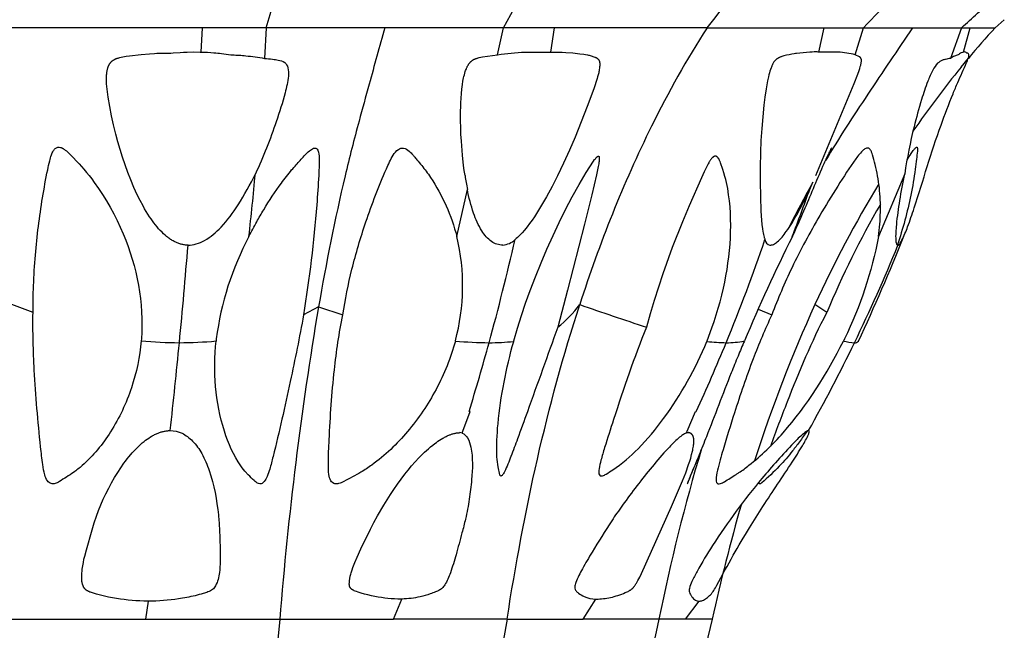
# Model space of a CAD drawing. Header units: millimetres. Extents: x 1250 to 1725, y 0 to 1655.
# Tile 104 of 256: x 1488 to 1535, y 906 to 935. Entities that reach past the tile are written whole.
import ezdxf

# ---------------------------------------------------------------- set-up
doc = ezdxf.new("R2010")
doc.units = ezdxf.units.MM
doc.header["$MEASUREMENT"] = 0
doc.layers.add('Crea2D$visibili$tangenti', color=7, linetype='Continuous', true_color=0x000000)

msp = doc.modelspace()

# ---------------------------------------------------------------- linework, layer by layer
at = {"layer": 'Crea2D$visibili$tangenti'}
for p, q in [((1534.625, 934.85), (1534.19, 934.467)), ((1496.63, 934.467), (1487.599, 934.467)), ((1496.569, 933.315), (1496.63, 934.467)), ((1499.658, 934.467), (1496.63, 934.467)), ((1499.658, 934.467), (1499.571, 933.016)), ((1505.276, 934.467), (1499.658, 934.467)), ((1510.895, 934.467), (1505.276, 934.467)), ((1510.619, 933.19), (1510.895, 934.467)), ((1513.317, 934.467), (1510.895, 934.467)), ((1513.144, 933.315), (1513.317, 934.467)), ((1520.544, 934.467), (1513.317, 934.467)), ((1520.544, 934.467), (1526.089, 934.467)), ((1525.83, 933.315), (1526.089, 934.467)), ((1526.089, 934.467), (1527.948, 934.467)), ((1527.566, 933.19), (1527.948, 934.467)), ((1527.948, 934.467), (1530.275, 934.467)), ((1530.275, 934.467), (1532.603, 934.467)), ((1532.603, 934.467), (1532.073, 933.016)), ((1532.603, 934.467), (1533.001, 934.467)), ((1532.696, 933.315), (1533.001, 934.467)), ((1533.001, 934.467), (1534.19, 934.467)), ((1532.576, 932.595), (1532.922, 933.033)), ((1529.907, 927.541), (1528.662, 924.567)), ((1525.41, 926.801), (1525.557, 927.14)), ((1508.688, 924.567), (1509.186, 926.801)), ((1488.609, 920.958), (1487.599, 921.339)), ((1526.214, 920.958), (1525.653, 921.339)), ((1502.136, 921.238), (1501.425, 920.85)), ((1502.136, 921.238), (1503.289, 920.85)), ((1522.96, 921.125), (1523.613, 920.85)), ((1508.978, 915.338), (1509.318, 916.275)), ((1509.318, 916.275), (1509.27, 916.275)), ((1519.594, 915.338), (1520, 916.275)), ((1520, 916.275), (1520.032, 916.275)), ((1508.947, 915.243), (1508.978, 915.338)), ((1519.55, 915.243), (1519.594, 915.338)), ((1505.685, 906.418), (1506.086, 907.375)), ((1514.667, 906.418), (1515.267, 907.375)), ((1493.95, 906.418), (1494.077, 907.275)), ((1519.527, 906.418), (1520.163, 907.275)), ((1487.599, 906.418), (1493.95, 906.418)), ((1493.95, 906.418), (1500.301, 906.418)), ((1500.301, 906.418), (1505.685, 906.418)), ((1511.069, 906.418), (1505.685, 906.418)), ((1511.069, 906.418), (1514.667, 906.418)), ((1518.264, 906.418), (1514.667, 906.418)), ((1519.527, 906.418), (1518.264, 906.418)), ((1520.791, 906.418), (1519.527, 906.418)), ((1520.791, 906.418), (1520.486, 905.167))]:
    msp.add_line(p, q, dxfattribs=at)
for points in [[(1520.544, 934.467, 0.031042), (1525.171, 940.986, 0.061453), (1533.175, 958.482)], [(1498.838, 924.567, 0.090673), (1497.292, 919.714), (1497.281, 919.612)], [(1528.662, 924.567, -0.066644), (1527.053, 919.714), (1527.004, 919.612)]]:
    msp.add_lwpolyline(points, format="xyb", dxfattribs=at)
for points in [[(1495.951, 924.155), (1495.911, 924.156), (1495.871, 924.159), (1495.831, 924.163), (1495.791, 924.168), (1495.752, 924.174), (1495.712, 924.181), (1495.673, 924.19), (1495.634, 924.2), (1495.596, 924.211), (1495.557, 924.222), (1495.519, 924.235), (1495.482, 924.249), (1495.444, 924.264), (1495.407, 924.279), (1495.371, 924.296), (1495.334, 924.313), (1495.292, 924.335), (1495.25, 924.358), (1495.208, 924.382), (1495.167, 924.406), (1495.127, 924.432), (1495.088, 924.459), (1495.048, 924.487), (1495.01, 924.515), (1494.972, 924.544), (1494.934, 924.574), (1494.898, 924.605), (1494.861, 924.636), (1494.79, 924.701), (1494.721, 924.767), (1494.639, 924.852), (1494.559, 924.938), (1494.483, 925.027), (1494.408, 925.118), (1494.336, 925.211), (1494.267, 925.306), (1494.199, 925.402), (1494.133, 925.5), (1494.052, 925.626), (1493.973, 925.755), (1493.897, 925.884), (1493.823, 926.015), (1493.682, 926.281), (1493.548, 926.551), (1493.388, 926.898), (1493.238, 927.249), (1493.097, 927.604), (1492.966, 927.963), (1492.843, 928.325), (1492.729, 928.69), (1492.623, 929.057), (1492.525, 929.426), (1492.42, 929.858), (1492.326, 930.293), (1492.241, 930.73), (1492.168, 931.169), (1492.131, 931.424), (1492.116, 931.551), (1492.103, 931.679), (1492.093, 931.807), (1492.088, 931.936), (1492.087, 932), (1492.087, 932.064), (1492.089, 932.128), (1492.092, 932.193), (1492.095, 932.237), (1492.098, 932.282), (1492.103, 932.326), (1492.109, 932.371), (1492.116, 932.415), (1492.124, 932.459), (1492.129, 932.48), (1492.134, 932.502), (1492.14, 932.524), (1492.146, 932.545), (1492.156, 932.578), (1492.161, 932.594), (1492.167, 932.61), (1492.173, 932.626), (1492.18, 932.642), (1492.186, 932.658), (1492.193, 932.673), (1492.201, 932.689), (1492.208, 932.704), (1492.216, 932.719), (1492.225, 932.734), (1492.234, 932.749), (1492.243, 932.763), (1492.252, 932.777), (1492.262, 932.791), (1492.271, 932.802), (1492.28, 932.813), (1492.289, 932.824), (1492.298, 932.835), (1492.308, 932.845), (1492.318, 932.855), (1492.328, 932.865), (1492.338, 932.875), (1492.349, 932.885), (1492.359, 932.894), (1492.37, 932.903), (1492.382, 932.912), (1492.393, 932.92), (1492.405, 932.928), (1492.416, 932.936), (1492.428, 932.944), (1492.445, 932.953), (1492.461, 932.962), (1492.478, 932.971), (1492.495, 932.979), (1492.512, 932.987), (1492.53, 932.995), (1492.548, 933.002), (1492.566, 933.008), (1492.584, 933.014), (1492.602, 933.02), (1492.639, 933.032), (1492.676, 933.042), (1492.713, 933.051), (1492.791, 933.07), (1492.87, 933.086), (1492.948, 933.101), (1493.027, 933.114), (1493.185, 933.137), (1493.732, 933.202), (1494.121, 933.237), (1494.357, 933.252), (1494.474, 933.257), (1494.998, 933.26), (1495.134, 933.264), (1495.245, 933.271), (1495.58, 933.298), (1495.744, 933.308), (1495.909, 933.314), (1496.214, 933.32), (1496.519, 933.317), (1496.569, 933.315)], [(1509.078, 927.455), (1509.04, 927.698), (1509.009, 927.941), (1508.96, 928.429), (1508.905, 929.087), (1508.884, 929.416), (1508.87, 929.746), (1508.865, 930.037), (1508.865, 930.329), (1508.88, 930.912), (1508.891, 931.129), (1508.906, 931.346), (1508.925, 931.562), (1508.938, 931.669), (1508.952, 931.777), (1508.977, 931.932), (1508.992, 932.01), (1509.007, 932.087), (1509.025, 932.163), (1509.044, 932.24), (1509.065, 932.316), (1509.089, 932.391), (1509.105, 932.439), (1509.122, 932.487), (1509.141, 932.534), (1509.15, 932.558), (1509.161, 932.581), (1509.171, 932.604), (1509.183, 932.627), (1509.194, 932.649), (1509.207, 932.671), (1509.22, 932.693), (1509.233, 932.714), (1509.247, 932.735), (1509.262, 932.756), (1509.274, 932.771), (1509.286, 932.787), (1509.299, 932.802), (1509.312, 932.817), (1509.326, 932.832), (1509.34, 932.846), (1509.354, 932.86), (1509.369, 932.873), (1509.384, 932.887), (1509.399, 932.899), (1509.415, 932.911), (1509.431, 932.923), (1509.447, 932.934), (1509.464, 932.945), (1509.481, 932.955), (1509.498, 932.965), (1509.51, 932.971), (1509.522, 932.977), (1509.533, 932.983), (1509.546, 932.988), (1509.558, 932.993), (1509.57, 932.998), (1509.595, 933.008), (1509.62, 933.016), (1509.645, 933.024), (1509.67, 933.032), (1509.696, 933.039), (1509.748, 933.051), (1509.903, 933.083), (1510.619, 933.19)], [(1513.144, 933.315), (1513.174, 933.317), (1513.343, 933.317), (1513.512, 933.314), (1513.681, 933.308), (1513.849, 933.298), (1514.186, 933.271), (1514.522, 933.234), (1514.7, 933.21), (1514.789, 933.196), (1514.877, 933.18), (1514.921, 933.17), (1514.964, 933.16), (1515.008, 933.15), (1515.051, 933.138), (1515.094, 933.125), (1515.137, 933.111), (1515.179, 933.096), (1515.221, 933.08), (1515.241, 933.072), (1515.261, 933.064), (1515.28, 933.055), (1515.289, 933.05), (1515.298, 933.045), (1515.308, 933.04), (1515.316, 933.035), (1515.325, 933.029), (1515.334, 933.023), (1515.342, 933.017), (1515.346, 933.014), (1515.35, 933.011), (1515.354, 933.007), (1515.358, 933.004), (1515.362, 933), (1515.366, 932.997), (1515.372, 932.991), (1515.378, 932.985), (1515.383, 932.979), (1515.389, 932.972), (1515.394, 932.965), (1515.399, 932.959), (1515.403, 932.952), (1515.408, 932.944), (1515.412, 932.937), (1515.417, 932.93), (1515.421, 932.922), (1515.424, 932.915), (1515.428, 932.907), (1515.431, 932.899), (1515.434, 932.891), (1515.437, 932.883), (1515.439, 932.877), (1515.441, 932.871), (1515.443, 932.865), (1515.444, 932.86), (1515.446, 932.854), (1515.447, 932.848), (1515.45, 932.835), (1515.452, 932.823), (1515.454, 932.811), (1515.455, 932.799), (1515.456, 932.786), (1515.457, 932.774), (1515.457, 932.762), (1515.458, 932.737), (1515.457, 932.712), (1515.457, 932.687), (1515.455, 932.654), (1515.452, 932.622), (1515.446, 932.557), (1515.437, 932.492), (1515.427, 932.429), (1515.417, 932.381), (1515.407, 932.334), (1515.383, 932.241), (1515.357, 932.147), (1515.329, 932.055), (1515.17, 931.571), (1514.865, 930.734), (1514.29, 929.277), (1514.026, 928.656), (1513.746, 928.044), (1513.45, 927.438), (1513.199, 926.943), (1512.936, 926.454), (1512.799, 926.213), (1512.658, 925.974), (1512.512, 925.738), (1512.361, 925.506), (1512.249, 925.341), (1512.133, 925.179), (1512.013, 925.021), (1511.951, 924.943), (1511.888, 924.866), (1511.784, 924.747), (1511.731, 924.689), (1511.677, 924.632), (1511.621, 924.576), (1511.564, 924.522), (1511.505, 924.47), (1511.444, 924.42)], [(1525.83, 933.315), (1525.808, 933.317), (1525.759, 933.319), (1525.71, 933.32), (1525.612, 933.319), (1525.515, 933.316), (1525.417, 933.31), (1524.781, 933.248), (1524.728, 933.242), (1524.676, 933.235), (1524.552, 933.215), (1524.429, 933.19), (1524.306, 933.162), (1524.185, 933.13), (1524.133, 933.115), (1524.082, 933.099), (1524.057, 933.09), (1524.032, 933.081), (1524.007, 933.072), (1523.982, 933.061), (1523.963, 933.053), (1523.945, 933.044), (1523.927, 933.035), (1523.909, 933.025), (1523.891, 933.015), (1523.882, 933.01), (1523.874, 933.004), (1523.865, 932.999), (1523.857, 932.993), (1523.848, 932.987), (1523.84, 932.981), (1523.831, 932.974), (1523.822, 932.966), (1523.813, 932.959), (1523.804, 932.951), (1523.796, 932.943), (1523.787, 932.935), (1523.779, 932.926), (1523.771, 932.918), (1523.763, 932.909), (1523.755, 932.9), (1523.74, 932.882), (1523.726, 932.863), (1523.712, 932.844), (1523.696, 932.82), (1523.681, 932.796), (1523.666, 932.771), (1523.653, 932.746), (1523.64, 932.72), (1523.627, 932.694), (1523.615, 932.668), (1523.604, 932.642), (1523.588, 932.604), (1523.573, 932.566), (1523.546, 932.49), (1523.521, 932.412), (1523.498, 932.334), (1523.472, 932.24), (1523.448, 932.145), (1523.405, 931.954), (1523.368, 931.762), (1523.336, 931.569), (1523.283, 931.18), (1523.238, 930.791), (1523.13, 929.683), (1523.094, 929.115), (1523.071, 928.547), (1523.056, 927.853), (1523.055, 927.16), (1523.068, 926.466), (1523.096, 925.773), (1523.123, 925.349), (1523.143, 925.138), (1523.169, 924.927), (1523.189, 924.798), (1523.201, 924.734), (1523.214, 924.67), (1523.229, 924.607), (1523.246, 924.544), (1523.255, 924.512), (1523.265, 924.481), (1523.275, 924.45), (1523.286, 924.42)], [(1525.69, 927.455), (1527.513, 931.83), (1527.68, 932.261), (1527.745, 932.444), (1527.775, 932.535), (1527.803, 932.628), (1527.82, 932.686), (1527.827, 932.715), (1527.834, 932.744), (1527.841, 932.774), (1527.846, 932.803), (1527.851, 932.833), (1527.855, 932.863), (1527.857, 932.881), (1527.858, 932.898), (1527.858, 932.906), (1527.858, 932.915), (1527.858, 932.923), (1527.858, 932.932), (1527.857, 932.94), (1527.856, 932.949), (1527.856, 932.953), (1527.855, 932.957), (1527.855, 932.961), (1527.854, 932.965), (1527.853, 932.969), (1527.852, 932.973), (1527.851, 932.977), (1527.85, 932.981), (1527.849, 932.985), (1527.847, 932.989), (1527.846, 932.993), (1527.845, 932.997), (1527.843, 933.001), (1527.842, 933.004), (1527.84, 933.007), (1527.839, 933.01), (1527.837, 933.014), (1527.835, 933.017), (1527.834, 933.02), (1527.832, 933.023), (1527.83, 933.026), (1527.828, 933.029), (1527.826, 933.032), (1527.824, 933.035), (1527.822, 933.038), (1527.819, 933.041), (1527.817, 933.044), (1527.815, 933.046), (1527.813, 933.049), (1527.81, 933.052), (1527.808, 933.054), (1527.805, 933.057), (1527.802, 933.059), (1527.8, 933.062), (1527.797, 933.064), (1527.794, 933.067), (1527.792, 933.069), (1527.789, 933.071), (1527.786, 933.073), (1527.783, 933.075), (1527.78, 933.077), (1527.777, 933.079), (1527.774, 933.081), (1527.771, 933.083), (1527.566, 933.19)], [(1489.907, 928.793), (1489.922, 928.789), (1489.936, 928.784), (1489.95, 928.779), (1489.964, 928.773), (1489.978, 928.767), (1489.992, 928.761), (1490.005, 928.754), (1490.019, 928.747), (1490.032, 928.74), (1490.045, 928.732), (1490.058, 928.725), (1490.071, 928.716), (1490.096, 928.699), (1490.121, 928.682), (1490.138, 928.668), (1490.156, 928.654), (1490.19, 928.626), (1490.224, 928.597), (1490.257, 928.566), (1490.32, 928.504), (1490.383, 928.44), (1490.796, 928.007), (1491.019, 927.761), (1491.147, 927.609), (1491.272, 927.453), (1491.393, 927.295), (1491.511, 927.135), (1491.712, 926.848), (1491.905, 926.555), (1492.089, 926.256), (1492.265, 925.953), (1492.432, 925.644), (1492.59, 925.331), (1492.739, 925.014), (1492.879, 924.692), (1492.998, 924.396), (1493.11, 924.098), (1493.213, 923.796), (1493.308, 923.491), (1493.395, 923.185), (1493.473, 922.876), (1493.543, 922.565), (1493.604, 922.252), (1493.655, 921.938), (1493.697, 921.622), (1493.73, 921.305), (1493.752, 920.988), (1493.765, 920.669), (1493.768, 920.351), (1493.761, 920.032), (1493.742, 919.713), (1493.736, 919.622)], [(1511.382, 919.592), (1511.389, 919.616), (1511.56, 920.219), (1511.746, 920.818), (1511.946, 921.412), (1512.158, 922.002), (1512.411, 922.662), (1512.677, 923.317), (1512.955, 923.967), (1513.244, 924.612), (1513.534, 925.229), (1513.834, 925.841), (1514.149, 926.445), (1514.481, 927.041), (1514.814, 927.598), (1514.988, 927.872), (1515.168, 928.142), (1515.217, 928.212), (1515.234, 928.235), (1515.252, 928.258), (1515.27, 928.28), (1515.279, 928.291), (1515.289, 928.301), (1515.299, 928.312), (1515.309, 928.322), (1515.315, 928.328), (1515.321, 928.334), (1515.327, 928.34), (1515.334, 928.346), (1515.337, 928.348), (1515.34, 928.351), (1515.344, 928.354), (1515.347, 928.356), (1515.351, 928.359), (1515.355, 928.361), (1515.358, 928.364), (1515.362, 928.366), (1515.364, 928.367), (1515.367, 928.369), (1515.369, 928.37), (1515.372, 928.371), (1515.374, 928.372), (1515.376, 928.373), (1515.377, 928.374), (1515.379, 928.374), (1515.38, 928.374), (1515.381, 928.375), (1515.382, 928.375), (1515.383, 928.376), (1515.385, 928.376), (1515.386, 928.376), (1515.387, 928.376), (1515.388, 928.377), (1515.389, 928.377), (1515.39, 928.377), (1515.39, 928.377), (1515.391, 928.377), (1515.392, 928.377), (1515.392, 928.377), (1515.393, 928.377), (1515.393, 928.377), (1515.394, 928.377), (1515.394, 928.377), (1515.395, 928.377), (1515.396, 928.377), (1515.396, 928.377), (1515.397, 928.377), (1515.397, 928.376), (1515.398, 928.376), (1515.398, 928.376), (1515.399, 928.376), (1515.4, 928.376), (1515.4, 928.376), (1515.401, 928.376), (1515.401, 928.375), (1515.402, 928.375), (1515.402, 928.375), (1515.403, 928.375), (1515.403, 928.375), (1515.404, 928.374), (1515.404, 928.374), (1515.405, 928.374), (1515.405, 928.374), (1515.406, 928.373), (1515.406, 928.373), (1515.407, 928.373), (1515.408, 928.372), (1515.409, 928.371), (1515.41, 928.371), (1515.41, 928.37), (1515.411, 928.369), (1515.412, 928.368), (1515.413, 928.368), (1515.414, 928.367), (1515.415, 928.366), (1515.416, 928.365), (1515.417, 928.364), (1515.417, 928.363), (1515.418, 928.362), (1515.419, 928.361), (1515.42, 928.36), (1515.421, 928.359), (1515.421, 928.358), (1515.423, 928.356), (1515.424, 928.353), (1515.425, 928.351), (1515.427, 928.349), (1515.428, 928.347), (1515.429, 928.345), (1515.429, 928.343), (1515.43, 928.341), (1515.431, 928.339), (1515.432, 928.337), (1515.432, 928.335), (1515.433, 928.333), (1515.434, 928.331), (1515.434, 928.328), (1515.435, 928.326), (1515.435, 928.324), (1515.436, 928.32), (1515.437, 928.316), (1515.437, 928.312), (1515.438, 928.307), (1515.438, 928.303), (1515.438, 928.299), (1515.438, 928.29), (1515.438, 928.265), (1515.438, 928.248), (1515.436, 928.216), (1515.434, 928.183), (1515.43, 928.15), (1515.426, 928.117), (1515.421, 928.085), (1515.411, 928.02), (1515.387, 927.889), (1515.303, 927.498), (1515.081, 926.546), (1514.74, 925.154), (1513.932, 922.016), (1513.465, 920.269)], [(1520.537, 919.592), (1520.546, 919.616), (1520.773, 920.229), (1520.879, 920.538), (1520.978, 920.849), (1521.072, 921.162), (1521.16, 921.477), (1521.241, 921.793), (1521.316, 922.111), (1521.379, 922.407), (1521.437, 922.704), (1521.488, 923.001), (1521.534, 923.3), (1521.572, 923.6), (1521.605, 923.901), (1521.63, 924.202), (1521.649, 924.504), (1521.66, 924.797), (1521.664, 925.089), (1521.66, 925.382), (1521.649, 925.675), (1521.63, 925.967), (1521.602, 926.258), (1521.565, 926.548), (1521.519, 926.837), (1521.491, 926.983), (1521.461, 927.129), (1521.427, 927.274), (1521.389, 927.418), (1521.342, 927.58), (1521.29, 927.741), (1521.179, 928.059), (1521.158, 928.118), (1521.147, 928.147), (1521.135, 928.175), (1521.128, 928.189), (1521.122, 928.203), (1521.115, 928.217), (1521.108, 928.231), (1521.1, 928.245), (1521.092, 928.258), (1521.083, 928.272), (1521.074, 928.285), (1521.069, 928.292), (1521.063, 928.3), (1521.057, 928.307), (1521.051, 928.314), (1521.045, 928.321), (1521.042, 928.325), (1521.038, 928.328), (1521.035, 928.331), (1521.032, 928.335), (1521.028, 928.338), (1521.025, 928.341), (1521.022, 928.344), (1521.018, 928.346), (1521.014, 928.349), (1521.011, 928.352), (1521.007, 928.354), (1521.003, 928.357), (1521, 928.359), (1520.996, 928.361), (1520.992, 928.363), (1520.988, 928.365), (1520.986, 928.366), (1520.984, 928.367), (1520.982, 928.367), (1520.98, 928.368), (1520.978, 928.369), (1520.976, 928.37), (1520.974, 928.37), (1520.972, 928.371), (1520.97, 928.371), (1520.967, 928.372), (1520.965, 928.372), (1520.963, 928.373), (1520.96, 928.373), (1520.958, 928.374), (1520.955, 928.374), (1520.952, 928.374), (1520.949, 928.375), (1520.946, 928.375), (1520.943, 928.375), (1520.941, 928.375), (1520.938, 928.375), (1520.935, 928.375), (1520.932, 928.375), (1520.929, 928.375), (1520.926, 928.374), (1520.923, 928.374), (1520.92, 928.374), (1520.917, 928.373), (1520.914, 928.373), (1520.911, 928.372), (1520.909, 928.372), (1520.906, 928.371), (1520.9, 928.37), (1520.894, 928.368), (1520.888, 928.366), (1520.883, 928.364), (1520.877, 928.362), (1520.872, 928.36), (1520.868, 928.358), (1520.865, 928.356), (1520.861, 928.355), (1520.858, 928.353), (1520.854, 928.351), (1520.851, 928.349), (1520.848, 928.347), (1520.844, 928.345), (1520.838, 928.34), (1520.831, 928.336), (1520.825, 928.331), (1520.819, 928.326), (1520.813, 928.321), (1520.807, 928.315), (1520.801, 928.31), (1520.796, 928.304), (1520.785, 928.293), (1520.774, 928.281), (1520.756, 928.261), (1520.739, 928.24), (1520.722, 928.219), (1520.706, 928.197), (1520.69, 928.175), (1520.675, 928.152), (1520.661, 928.13), (1520.646, 928.107), (1520.619, 928.06), (1520.593, 928.013), (1520.543, 927.916), (1520.405, 927.637), (1520.273, 927.354), (1519.694, 926.029), (1519.377, 925.269), (1518.895, 924.039), (1518.448, 922.795), (1518.238, 922.168), (1518.038, 921.538), (1517.849, 920.905), (1517.669, 920.269)], [(1494.077, 907.275), (1494.04, 907.275), (1493.855, 907.277), (1493.67, 907.283), (1493.485, 907.293), (1493.3, 907.307), (1493.116, 907.325), (1492.932, 907.346), (1492.748, 907.371), (1492.565, 907.399), (1492.373, 907.433), (1492.181, 907.47), (1491.991, 907.512), (1491.801, 907.557), (1491.612, 907.606), (1491.519, 907.633), (1491.426, 907.662), (1491.377, 907.679), (1491.33, 907.696), (1491.306, 907.705), (1491.283, 907.715), (1491.26, 907.725), (1491.237, 907.736), (1491.224, 907.743), (1491.211, 907.749), (1491.199, 907.756), (1491.187, 907.763), (1491.174, 907.771), (1491.162, 907.779), (1491.151, 907.787), (1491.139, 907.795), (1491.128, 907.803), (1491.117, 907.812), (1491.106, 907.821), (1491.095, 907.83), (1491.085, 907.84), (1491.075, 907.85), (1491.066, 907.86), (1491.056, 907.871), (1491.052, 907.877), (1491.047, 907.882), (1491.038, 907.894), (1491.03, 907.906), (1491.022, 907.918), (1491.014, 907.931), (1491.007, 907.944), (1491, 907.957), (1490.993, 907.97), (1490.987, 907.984), (1490.981, 907.997), (1490.976, 908.011), (1490.97, 908.025), (1490.965, 908.039), (1490.961, 908.053), (1490.956, 908.067), (1490.952, 908.082), (1490.947, 908.101), (1490.942, 908.12), (1490.938, 908.139), (1490.934, 908.158), (1490.931, 908.177), (1490.928, 908.197), (1490.925, 908.216), (1490.923, 908.236), (1490.919, 908.274), (1490.917, 908.313), (1490.915, 908.353), (1490.915, 908.392), (1490.915, 908.443), (1490.916, 908.494), (1490.918, 908.544), (1490.922, 908.595), (1490.931, 908.697), (1490.942, 908.798), (1490.965, 908.953), (1490.992, 909.107), (1491.023, 909.26), (1491.058, 909.412), (1491.135, 909.716), (1491.404, 910.662), (1491.504, 910.982), (1491.613, 911.299), (1491.714, 911.57), (1491.822, 911.839), (1491.938, 912.105), (1492.061, 912.367), (1492.192, 912.626), (1492.329, 912.882), (1492.473, 913.133), (1492.624, 913.38), (1492.767, 913.599), (1492.915, 913.813), (1492.992, 913.918), (1493.071, 914.021), (1493.152, 914.123), (1493.235, 914.223), (1493.308, 914.308), (1493.383, 914.39), (1493.459, 914.471), (1493.538, 914.551), (1493.618, 914.628), (1493.7, 914.703), (1493.784, 914.776), (1493.87, 914.847), (1493.943, 914.904), (1494.017, 914.959), (1494.093, 915.011), (1494.17, 915.061), (1494.209, 915.085), (1494.249, 915.108), (1494.289, 915.131), (1494.329, 915.152), (1494.37, 915.173), (1494.412, 915.193), (1494.454, 915.213), (1494.496, 915.231), (1494.532, 915.246), (1494.569, 915.26), (1494.606, 915.273), (1494.644, 915.286), (1494.682, 915.298), (1494.719, 915.309), (1494.758, 915.319), (1494.796, 915.328), (1494.835, 915.336), (1494.873, 915.343), (1494.912, 915.349), (1494.952, 915.355), (1494.991, 915.359), (1495.03, 915.362), (1495.07, 915.364), (1495.109, 915.365)], [(1506.086, 907.375), (1506.045, 907.375), (1505.889, 907.376), (1505.734, 907.381), (1505.578, 907.391), (1505.423, 907.404), (1505.268, 907.421), (1505.114, 907.443), (1504.96, 907.467), (1504.806, 907.495), (1504.642, 907.53), (1504.478, 907.568), (1504.316, 907.61), (1504.154, 907.657), (1504.01, 907.703), (1503.938, 907.728), (1503.867, 907.755), (1503.828, 907.771), (1503.809, 907.779), (1503.79, 907.788), (1503.781, 907.792), (1503.771, 907.797), (1503.762, 907.802), (1503.753, 907.807), (1503.744, 907.812), (1503.736, 907.818), (1503.727, 907.823), (1503.718, 907.829), (1503.71, 907.835), (1503.702, 907.842), (1503.694, 907.848), (1503.687, 907.855), (1503.679, 907.862), (1503.672, 907.869), (1503.665, 907.877), (1503.658, 907.884), (1503.652, 907.892), (1503.646, 907.9), (1503.643, 907.904), (1503.64, 907.909), (1503.637, 907.913), (1503.635, 907.917), (1503.632, 907.921), (1503.629, 907.926), (1503.627, 907.93), (1503.624, 907.934), (1503.622, 907.939), (1503.62, 907.943), (1503.618, 907.948), (1503.616, 907.953), (1503.613, 907.959), (1503.611, 907.965), (1503.609, 907.972), (1503.607, 907.978), (1503.605, 907.985), (1503.603, 907.992), (1503.601, 907.998), (1503.6, 908.005), (1503.598, 908.012), (1503.597, 908.019), (1503.596, 908.026), (1503.595, 908.033), (1503.594, 908.047), (1503.593, 908.061), (1503.592, 908.075), (1503.592, 908.09), (1503.592, 908.104), (1503.592, 908.119), (1503.594, 908.148), (1503.596, 908.176), (1503.603, 908.249), (1503.607, 908.285), (1503.612, 908.32), (1503.617, 908.355), (1503.624, 908.39), (1503.63, 908.425), (1503.638, 908.46), (1503.65, 908.511), (1503.663, 908.562), (1503.678, 908.614), (1503.694, 908.665), (1503.728, 908.767), (1503.764, 908.869), (1503.857, 909.114), (1503.958, 909.354), (1504.136, 909.75), (1504.591, 910.681), (1504.758, 910.998), (1504.931, 911.313), (1505.228, 911.826), (1505.541, 912.328), (1505.704, 912.575), (1505.872, 912.819), (1506.045, 913.059), (1506.224, 913.295), (1506.383, 913.494), (1506.546, 913.689), (1506.715, 913.88), (1506.889, 914.066), (1507.068, 914.246), (1507.16, 914.334), (1507.254, 914.42), (1507.349, 914.504), (1507.446, 914.586), (1507.545, 914.667), (1507.645, 914.745), (1507.719, 914.8), (1507.793, 914.854), (1507.869, 914.906), (1507.946, 914.956), (1508.024, 915.003), (1508.064, 915.026), (1508.104, 915.048), (1508.144, 915.069), (1508.185, 915.09), (1508.226, 915.11), (1508.268, 915.129), (1508.301, 915.143), (1508.334, 915.156), (1508.367, 915.169), (1508.401, 915.181), (1508.435, 915.193), (1508.469, 915.204), (1508.503, 915.214), (1508.538, 915.223), (1508.573, 915.232), (1508.608, 915.239), (1508.643, 915.246), (1508.678, 915.252), (1508.713, 915.256), (1508.749, 915.26), (1508.785, 915.263), (1508.82, 915.264)], [(1515.267, 907.375), (1515.295, 907.375), (1515.379, 907.376), (1515.463, 907.379), (1515.547, 907.385), (1515.631, 907.393), (1515.715, 907.404), (1515.799, 907.417), (1515.882, 907.432), (1515.964, 907.449), (1516.055, 907.47), (1516.144, 907.493), (1516.233, 907.519), (1516.322, 907.546), (1516.41, 907.576), (1516.497, 907.608), (1516.583, 907.642), (1516.669, 907.677), (1516.715, 907.697), (1516.76, 907.718), (1516.804, 907.739), (1516.826, 907.751), (1516.847, 907.763), (1516.868, 907.775), (1516.889, 907.788), (1516.91, 907.801), (1516.93, 907.815), (1516.949, 907.829), (1516.968, 907.844), (1516.978, 907.852), (1516.987, 907.86), (1516.996, 907.868), (1517.005, 907.877), (1517.021, 907.892), (1517.036, 907.908), (1517.05, 907.924), (1517.065, 907.94), (1517.079, 907.957), (1517.092, 907.975), (1517.105, 907.992), (1517.118, 908.01), (1517.138, 908.039), (1517.157, 908.067), (1517.175, 908.097), (1517.193, 908.126), (1517.228, 908.186), (1517.261, 908.246), (1517.35, 908.416), (1517.435, 908.589), (1518.859, 911.771), (1519.38, 912.98), (1519.529, 913.363), (1519.667, 913.75), (1519.719, 913.906), (1519.767, 914.063), (1519.812, 914.222), (1519.851, 914.381), (1519.864, 914.44), (1519.876, 914.5), (1519.886, 914.561), (1519.896, 914.621), (1519.903, 914.682), (1519.909, 914.743), (1519.911, 914.774), (1519.913, 914.805), (1519.914, 914.837), (1519.914, 914.868), (1519.913, 914.907), (1519.913, 914.926), (1519.911, 914.946), (1519.91, 914.965), (1519.908, 914.984), (1519.905, 915.003), (1519.903, 915.013), (1519.902, 915.022), (1519.9, 915.031), (1519.898, 915.04), (1519.895, 915.05), (1519.893, 915.059), (1519.89, 915.068), (1519.887, 915.076), (1519.884, 915.085), (1519.881, 915.094), (1519.877, 915.102), (1519.873, 915.111), (1519.869, 915.119), (1519.865, 915.127), (1519.861, 915.135), (1519.856, 915.143), (1519.851, 915.151), (1519.845, 915.159), (1519.841, 915.165), (1519.837, 915.17), (1519.832, 915.176), (1519.827, 915.182), (1519.822, 915.187), (1519.817, 915.192), (1519.812, 915.197), (1519.806, 915.202), (1519.801, 915.207), (1519.795, 915.212), (1519.789, 915.217), (1519.783, 915.221), (1519.777, 915.225), (1519.771, 915.229), (1519.765, 915.233), (1519.758, 915.237), (1519.752, 915.24), (1519.745, 915.244), (1519.738, 915.247), (1519.731, 915.25), (1519.725, 915.252), (1519.718, 915.255), (1519.71, 915.257), (1519.703, 915.259), (1519.7, 915.26), (1519.696, 915.26), (1519.692, 915.261), (1519.689, 915.262), (1519.685, 915.262), (1519.681, 915.263), (1519.678, 915.263), (1519.674, 915.264), (1519.67, 915.264), (1519.667, 915.264), (1519.663, 915.265), (1519.659, 915.265), (1519.655, 915.265), (1519.651, 915.265), (1519.648, 915.265), (1519.644, 915.264)]]:
    msp.add_lwpolyline(points, dxfattribs=at)
for centre, radius, start, end in [((1481.722, 980.317), 65.108, 315.23449, 318.92134), ((1486.859, 985.091), 68.229, 312.10102, 313.80702), ((1560.634, 908.765), 47.622, 147.3353, 153.7798), ((1567.521, 904.114), 45.081, 137.677, 140.1278), ((1535.616, 931.638), 3.021, 150.7149, 153.3936), ((1569.598, 902.43), 47.755, 140.828, 145.3836), ((1573.928, 902.387), 62.367, 153.9202, 162.31153), ((1324.825, 943.867), 175.08, 353.67107, 354.64936), ((1520.408, 928.986), 11.433, 187.6916, 191.0183), ((1573.561, 900.384), 54.958, 150.8575, 153.4638), ((1576.72, 897.991), 56.152, 148.8142, 155.4308), ((1348.318, 991.169), 188.427, 339.30054, 340.02495), ((1564.287, 905.304), 41.165, 149.6737, 157.6493), ((1439.581, 960.742), 97.261, 334.97752, 338.17568), ((1187.495, 949.17), 309.469, 354.50432, 355.36362), ((1498.926, 922.229), 10.038, 344.8899, 13.4684), ((1396.382, 950.73), 118.032, 344.67354, 347.12016), ((1510.743, 925.185), 1.038, 277.2593, 312.5161), ((1440.273, 952.844), 87.744, 337.68812, 341.09847), ((1602.481, 885.828), 86.999, 153.5589, 157.1495), ((1523.601, 924.461), 0.318, 187.5594, 254.5636), ((1455.65, 954.336), 79.86, 334.16272, 337.79471), ((1510.009, 924.694), 5.615, 307.9921, 323.2725), ((1573.193, 1089.859), 178.448, 250.80062, 251.87155), ((1585.806, 893.884), 66.123, 155.46764, 162.34915), ((1669.848, 892.952), 170.081, 170.42673, 175.45885), ((1495.61, 938.956), 19.425, 264.4614, 269.7961), ((1213.219, 946.694), 283.626, 353.65806, 354.50439), ((1495.474, 939.85), 20.318, 270.1907, 275.1038), ((1510.346, 938.052), 18.521, 264.6427, 269.5988), ((1402.336, 949.11), 111.861, 342.93022, 344.66742), ((1510.221, 930.706), 11.174, 269.975, 275.9619), ((1442.049, 952.12), 85.826, 335.31376, 337.68476), ((1521.573, 928.303), 8.773, 263.2215, 269.1866), ((1521.473, 923.91), 4.378, 269.6695, 281.0057), ((1455.853, 954.238), 79.635, 330.78119, 334.16266), ((1527.683, 922.281), 2.754, 255.7377, 266.7461), ((1527.558, 919.729), 0.2, 261.0713, 320.8529), ((1508.817, 914.857), 0.408, 71.4694, 89.5278), ((1519.658, 914.983), 0.282, 92.8474, 112.4926), ((1604.544, 889.181), 87.985, 163.27786, 168.70229), ((1502.53, 920.089), 18.558, 337.0991, 339.6366), ((1603.606, 888.399), 84.753, 163.92497, 167.72475), ((2017.499, 858.559), 519.408, 174.71323, 178.1422), ((1792.194, 858.273), 285.218, 170.28186, 176.55773), ((1705.172, 863.7), 191.727, 167.12615, 168.58107)]:
    msp.add_arc(centre, radius, start, end, dxfattribs=at)
for points in [[(1499.658, 934.467), (1501.618, 941.078), (1503.206, 949.327), (1504.281, 958.482)], [(1510.895, 934.467), (1514.682, 941.078), (1517.75, 949.327), (1519.826, 958.482)]]:
    msp.add_open_spline(points, degree=3, dxfattribs=at)
for points, knots in [([(1505.276, 934.467), (1505.025, 933.574), (1504.617, 932.098), (1503.97, 929.761), (1503.077, 926.265), (1502.5, 923.315), (1502.136, 921.238)], [0, 0, 0, 0, 2.783518, 4.593974, 7.2756, 13.605282, 13.605282, 13.605282, 13.605282]), ([(1530.275, 934.467), (1529.567, 933.417), (1528.858, 932.367), (1527.471, 930.277), (1526.792, 929.238), (1526.152, 928.169)], [-4, -4, -4, -4, -3.7499949, -3.7499949, -3.5052697, -3.5052697, -3.5052697, -3.5052697]), ([(1496.569, 933.315), (1496.773, 933.313), (1497.096, 933.292), (1497.569, 933.249), (1497.862, 933.197), (1498.145, 933.173), (1498.378, 933.169), (1498.883, 933.122), (1499.278, 933.069), (1499.571, 933.016)], [0, 0, 0, 0, 0.610291, 0.971261, 1.425063, 1.501081, 1.82348, 2.124335, 3.019532, 3.019532, 3.019532, 3.019532]), ([(1499.571, 933.016), (1499.696, 933.004), (1499.927, 932.986), (1500.235, 932.937), (1500.551, 932.86), (1500.721, 932.542), (1500.714, 932.034), (1500.509, 931.178), (1500.017, 929.618), (1499.523, 928.344), (1499.143, 927.541)], [0, 0, 0, 0, 0.388446, 0.656877, 0.98943, 1.280747, 1.688744, 2.490112, 3.923741, 6.588438, 6.588438, 6.588438, 6.588438]), ([(1510.619, 933.19), (1511.053, 933.232), (1511.482, 933.31), (1512.321, 933.313), (1512.734, 933.306), (1513.144, 933.315)], [2, 2, 2, 2, 2.500506, 2.500506, 3, 3, 3, 3]), ([(1527.566, 933.19), (1527.3, 933.232), (1527.037, 933.31), (1526.443, 933.313), (1526.138, 933.306), (1525.83, 933.315)], [2, 2, 2, 2, 2.500506, 2.500506, 3, 3, 3, 3]), ([(1529.587, 924.155), (1529.6, 924.157), (1529.631, 924.175), (1529.699, 924.252), (1529.855, 924.534), (1530.081, 925.105), (1530.697, 926.927), (1531.306, 929.066), (1532.069, 931.026), (1532.475, 932.013), (1532.729, 932.57), (1532.913, 932.996), (1532.953, 933.139), (1532.939, 933.228), (1532.892, 933.264), (1532.834, 933.257), (1532.796, 933.335), (1532.726, 933.315), (1532.703, 933.317)], [0, 0, 0, 0, 0.039712, 0.105823, 0.305512, 1.003899, 1.944736, 6.077463, 7.669983, 8.246516, 9.281262, 9.506056, 9.638177, 9.725839, 9.763586, 9.808805, 9.891408, 9.973971, 9.973971, 9.973971, 9.973971]), ([(1532.073, 933.016), (1531.993, 933.005), (1531.868, 932.976), (1531.651, 932.926), (1531.423, 932.769), (1531.205, 932.408), (1530.949, 931.832), (1530.659, 930.928), (1530.252, 929.475), (1530.022, 928.29), (1529.907, 927.541)], [0, 0, 0, 0, 0.241116, 0.388276, 0.661186, 1.050615, 1.639316, 2.555199, 3.893061, 6.168657, 6.168657, 6.168657, 6.168657]), ([(1532.696, 933.315), (1532.657, 933.308), (1532.562, 933.277), (1532.44, 933.17), (1532.244, 933.137), (1532.138, 933.047), (1532.073, 933.016)], [0, 0, 0, 0, 0.1175216, 0.2944387, 0.4760853, 0.6957285, 0.6957285, 0.6957285, 0.6957285]), ([(1488.609, 920.958), (1488.608, 921.382), (1488.626, 922.293), (1488.736, 924.115), (1488.969, 925.95), (1489.238, 927.434), (1489.384, 928.109), (1489.466, 928.409), (1489.55, 928.609), (1489.674, 928.779), (1489.821, 928.821), (1489.907, 928.793)], [0, 0, 0, 0, 1.274033, 2.732169, 5.474272, 6.820555, 7.253738, 7.54918, 7.7506, 7.903556, 8.16728, 8.16728, 8.16728, 8.16728]), ([(1530.501, 928.793), (1530.512, 928.775), (1530.521, 928.714), (1530.504, 928.527), (1530.457, 928.204), (1530.376, 927.507), (1530.14, 926.133), (1529.818, 924.941), (1529.563, 924.163)], [0, 0, 0, 0, 0.063059, 0.182658, 0.56305, 1.043131, 2.285555, 4.742241, 4.742241, 4.742241, 4.742241]), ([(1530.018, 928.207), (1530.081, 928.307), (1530.186, 928.474), (1530.327, 928.671), (1530.417, 928.773), (1530.474, 928.808), (1530.496, 928.801), (1530.501, 928.793)], [0, 0, 0, 0, 0.3552939, 0.5901916, 0.7275562, 0.7609715, 0.7871388, 0.7871388, 0.7871388, 0.7871388]), ([(1498.838, 924.567), (1498.957, 924.802), (1499.183, 925.23), (1499.678, 926.087), (1500.222, 926.913), (1500.759, 927.607), (1501.128, 928.029), (1501.41, 928.335), (1501.671, 928.613), (1501.831, 928.725), (1501.901, 928.75)], [0, 0, 0, 0, 0.790635, 1.451197, 2.969244, 3.756061, 4.081571, 4.650031, 5.003751, 5.227478, 5.227478, 5.227478, 5.227478]), ([(1501.901, 928.75), (1501.926, 928.756), (1501.97, 928.773), (1502.09, 928.728), (1502.165, 928.518), (1502.173, 928.077), (1502.134, 927.24), (1501.97, 924.78), (1501.697, 922.58), (1501.425, 920.85)], [0, 0, 0, 0, 0.073436, 0.142008, 0.347156, 0.71485, 1.466151, 2.857502, 8.111797, 8.111797, 8.111797, 8.111797]), ([(1503.289, 920.85), (1503.398, 921.576), (1503.695, 923.066), (1504.384, 925.381), (1505.074, 927.178), (1505.599, 928.325), (1505.861, 928.706), (1506.188, 928.801), (1506.426, 928.627), (1506.566, 928.483), (1506.686, 928.34), (1506.823, 928.172), (1507.101, 927.851), (1507.913, 926.735), (1508.429, 925.562), (1508.688, 924.567)], [0, 0, 0, 0, 2.205584, 4.546601, 7.247621, 7.96497, 8.341604, 8.605293, 8.909485, 9.150648, 9.238023, 9.45663, 9.807663, 10.507774, 13.595229, 13.595229, 13.595229, 13.595229]), ([(1528.204, 928.75), (1528.17, 928.767), (1528.074, 928.761), (1527.846, 928.596), (1527.392, 927.987), (1526.71, 926.942), (1525.673, 925.236), (1524.585, 923.218), (1523.894, 921.612), (1523.613, 920.85)], [0, 0, 0, 0, 0.111891, 0.273526, 0.830944, 2.382302, 4.019276, 6.81858, 9.256363, 9.256363, 9.256363, 9.256363]), ([(1526.431, 928.758), (1526.43, 928.76), (1526.423, 928.746), (1526.401, 928.707), (1526.346, 928.598), (1526.212, 928.32), (1525.785, 927.368), (1525.255, 926.069), (1524.763, 924.968), (1524.582, 924.567)], [0, 0, 0, 0, 0.011558, 0.042409, 0.136771, 0.378038, 0.969954, 3.267518, 4.590332, 4.590332, 4.590332, 4.590332]), ([(1528.662, 924.567), (1528.688, 924.76), (1528.732, 925.146), (1528.768, 925.921), (1528.734, 926.873), (1528.569, 927.78), (1528.406, 928.333), (1528.343, 928.574), (1528.286, 928.682), (1528.235, 928.738), (1528.204, 928.75)], [0, 0, 0, 0, 0.58682, 1.161679, 2.327998, 3.438335, 3.921966, 4.053432, 4.187995, 4.281757, 4.281757, 4.281757, 4.281757]), ([(1495.951, 924.155), (1496.083, 924.156), (1496.357, 924.198), (1496.92, 924.449), (1497.62, 925.064), (1498.413, 926.152), (1498.894, 927.037), (1499.143, 927.541)], [0, 0, 0, 0, 0.395912, 0.822968, 1.833957, 3.162572, 4.849005, 4.849005, 4.849005, 4.849005]), ([(1529.587, 924.155), (1529.575, 924.155), (1529.549, 924.17), (1529.507, 924.254), (1529.48, 924.577), (1529.531, 925.268), (1529.673, 926.318), (1529.82, 927.12), (1529.907, 927.541)], [0, 0, 0, 0, 0.034302, 0.087325, 0.272196, 1.00543, 2.162181, 3.450414, 3.450414, 3.450414, 3.450414]), ([(1510.874, 924.155), (1510.777, 924.158), (1510.588, 924.186), (1510.205, 924.383), (1509.797, 924.884), (1509.427, 925.741), (1509.261, 926.421), (1509.186, 926.801)], [0, 0, 0, 0, 0.289221, 0.571474, 1.266024, 2.195439, 3.358561, 3.358561, 3.358561, 3.358561]), ([(1523.517, 924.155), (1523.574, 924.158), (1523.705, 924.192), (1523.991, 924.396), (1524.368, 924.87), (1524.871, 925.71), (1525.212, 926.395), (1525.41, 926.801)], [0, 0, 0, 0, 0.174027, 0.396555, 1.043968, 1.980328, 3.334875, 3.334875, 3.334875, 3.334875]), ([(1511.069, 906.418), (1511.466, 908.979), (1511.936, 911.514), (1513.071, 916.502), (1513.735, 918.953), (1514.509, 921.336)], [8.211293, 8.211293, 8.211293, 8.211293, 8.711293, 8.711293, 9.211293, 9.211293, 9.211293, 9.211293]), ([(1493.736, 919.622), (1493.669, 918.866), (1493.353, 917.355), (1492.397, 915.323), (1491.353, 914.027), (1490.463, 913.313), (1490.017, 913.048), (1489.676, 912.839), (1489.448, 912.828), (1489.258, 912.992), (1489.139, 913.322), (1489.046, 913.866), (1488.864, 915.522), (1488.655, 917.921), (1488.592, 920.05), (1488.609, 920.958)], [0, 0, 0, 0, 2.277733, 4.59819, 6.69625, 7.220256, 8.014842, 8.24763, 8.424834, 8.649558, 8.967053, 9.461674, 10.304268, 13.963344, 16.687563, 16.687563, 16.687563, 16.687563]), ([(1501.425, 920.85), (1501.234, 919.796), (1500.776, 917.55), (1500.226, 915.114), (1499.852, 913.613), (1499.72, 913.215), (1499.596, 912.968), (1499.444, 912.827), (1499.265, 912.835), (1499.163, 912.922), (1499.007, 913.065), (1498.866, 913.205), (1498.644, 913.423), (1498.16, 914.058), (1497.285, 916.09), (1497.128, 918.182), (1497.281, 919.612)], [0, 0, 0, 0, 3.214439, 6.87586, 7.489615, 7.85742, 8.130854, 8.315821, 8.452953, 8.628584, 8.706613, 9.094105, 9.219679, 9.640983, 11.476895, 15.798901, 15.798901, 15.798901, 15.798901]), ([(1508.617, 919.612), (1508.399, 918.817), (1507.788, 917.295), (1506.436, 915.29), (1505.139, 914.042), (1504.065, 913.326), (1503.525, 913.054), (1503.123, 912.841), (1502.88, 912.817), (1502.678, 912.989), (1502.605, 913.357), (1502.597, 914.01), (1502.668, 915.667), (1502.823, 918.018), (1503.109, 919.988), (1503.289, 920.85)], [0, 0, 0, 0, 2.474626, 4.888277, 7.219084, 7.836087, 8.755479, 9.026623, 9.205902, 9.449816, 9.758734, 10.30933, 11.411391, 14.733426, 17.375756, 17.375756, 17.375756, 17.375756]), ([(1523.613, 920.85), (1523.288, 920.166), (1522.645, 918.634), (1521.915, 916.483), (1521.374, 914.716), (1521.067, 913.659), (1520.955, 913.137), (1520.977, 912.908), (1521.061, 912.818), (1521.213, 912.85), (1521.491, 913.01), (1521.779, 913.199), (1522.173, 913.446), (1522.974, 914.037), (1524.899, 915.924), (1526.226, 918.056), (1527.004, 919.612)], [0, 0, 0, 0, 2.271865, 4.981842, 6.810695, 7.816784, 8.282798, 8.406944, 8.497058, 8.623793, 8.82628, 9.484576, 9.638436, 10.23009, 12.46285, 17.69045, 17.69045, 17.69045, 17.69045]), ([(1523.558, 914.632), (1523.816, 915.337), (1524.08, 916.04), (1524.909, 918.169), (1525.507, 919.585), (1526.214, 920.958)], [1.6275621, 1.6275621, 1.6275621, 1.6275621, 1.75, 1.75, 2, 2, 2, 2]), ([(1513.465, 920.269), (1512.989, 918.931), (1512.358, 917.163), (1511.618, 915.121), (1511.265, 914.17), (1511.044, 913.592), (1510.883, 913.289), (1510.817, 913.223), (1510.776, 913.202), (1510.736, 913.233), (1510.722, 913.284), (1510.691, 913.422), (1510.621, 913.696), (1510.552, 914.481), (1510.662, 916.493), (1511.022, 918.315), (1511.382, 919.592)], [0, 0, 0, 0, 4.261048, 5.631296, 6.515978, 7.304706, 7.485961, 7.542896, 7.580457, 7.617533, 7.675967, 7.738036, 8.042072, 8.523388, 10.095997, 14.075326, 14.075326, 14.075326, 14.075326]), ([(1517.669, 920.269), (1517.092, 918.83), (1516.438, 916.922), (1515.764, 914.802), (1515.527, 914.024), (1515.427, 913.612), (1515.396, 913.357), (1515.471, 913.204), (1515.625, 913.21), (1515.812, 913.335), (1516.417, 913.706), (1517.383, 914.542), (1519.008, 916.513), (1519.994, 918.3), (1520.537, 919.592)], [0, 0, 0, 0, 4.648869, 6.048848, 6.673588, 7.088848, 7.321683, 7.43857, 7.553429, 7.734684, 8.11561, 9.67844, 11.550819, 15.758053, 15.758053, 15.758053, 15.758053]), ([(1522.309, 919.612), (1522.208, 919.375), (1521.996, 918.872), (1521.385, 917.363), (1520.799, 915.791), (1520.149, 914.163), (1519.848, 913.466), (1519.669, 913.019), (1519.623, 912.893), (1519.609, 912.851), (1519.606, 912.837)], [0, 0, 0, 0, 0.773663, 1.636818, 4.884058, 5.806097, 6.895446, 7.161561, 7.251538, 7.295423, 7.295423, 7.295423, 7.295423]), ([(1495.109, 915.365), (1495.301, 915.365), (1495.701, 915.269), (1496.22, 914.864), (1496.648, 914.244), (1497.142, 913.081), (1497.356, 911.836), (1497.456, 910.57), (1497.472, 909.657), (1497.486, 908.767), (1497.349, 908.119), (1497.121, 907.809), (1496.9, 907.707), (1496.625, 907.617), (1496.158, 907.499), (1495.296, 907.334), (1494.553, 907.272), (1494.077, 907.275)], [0, 0, 0, 0, 0.576286, 1.202419, 1.940508, 2.821702, 4.976956, 5.696077, 6.643581, 7.709746, 8.370332, 8.597099, 8.842247, 9.075392, 9.477006, 10.279183, 11.708546, 11.708546, 11.708546, 11.708546]), ([(1525.355, 915.365), (1525.32, 915.361), (1525.233, 915.314), (1524.984, 915.121), (1524.263, 914.389), (1522.745, 912.683), (1521.232, 910.637), (1520.205, 908.951), (1519.848, 908.268), (1519.711, 907.935), (1519.68, 907.718), (1519.756, 907.585), (1519.838, 907.454), (1519.968, 907.313), (1520.102, 907.272), (1520.163, 907.275)], [0, 0, 0, 0, 0.101877, 0.2952, 0.942236, 3.186485, 7.138929, 8.565242, 9.102567, 9.453537, 9.64034, 9.748716, 9.88762, 10.120278, 10.299318, 10.299318, 10.299318, 10.299318]), ([(1520.17, 907.275), (1520.224, 907.275), (1520.348, 907.306), (1520.606, 907.456), (1520.833, 907.712), (1521.217, 908.419), (1521.755, 909.424), (1522.494, 910.666), (1523.419, 912.143), (1524.289, 913.418), (1525.014, 914.551), (1525.289, 915.034), (1525.386, 915.28), (1525.385, 915.352), (1525.364, 915.365), (1525.355, 915.365)], [0, 0, 0, 0, 0.161157, 0.379487, 0.886131, 1.171537, 2.79273, 4.304606, 5.505486, 8.02248, 8.931897, 9.542661, 9.687041, 9.723854, 9.750323, 9.750323, 9.750323, 9.750323]), ([(1525.281, 915.339), (1525.162, 915.168), (1524.94, 914.85), (1524.506, 914.289), (1523.94, 913.614), (1523.402, 913.122), (1523.09, 912.845), (1523.031, 912.833), (1523, 912.869), (1523.004, 912.905), (1523.003, 912.923)], [0, 0, 0, 0, 0.627228, 1.160377, 2.13025, 3.265925, 3.343589, 3.385027, 3.422059, 3.480455, 3.480455, 3.480455, 3.480455]), ([(1508.947, 915.243), (1509.057, 915.205), (1509.244, 914.991), (1509.462, 914.227), (1509.422, 913.232), (1509.286, 912.102), (1509.124, 911.257), (1508.901, 910.385), (1508.667, 909.532), (1508.424, 908.698), (1508.202, 908.162), (1508.002, 907.886), (1507.87, 907.8), (1507.762, 907.747), (1507.626, 907.69), (1507.358, 907.59), (1506.833, 907.44), (1506.377, 907.377), (1506.086, 907.375)], [0, 0, 0, 0, 0.342666, 0.818391, 2.360106, 3.291475, 4.247686, 4.929256, 5.9982, 6.89876, 7.537861, 7.728229, 7.915333, 8.000474, 8.092165, 8.356587, 8.858672, 9.729328, 9.729328, 9.729328, 9.729328]), ([(1519.55, 915.243), (1519.495, 915.222), (1519.371, 915.149), (1519.077, 914.914), (1518.316, 914.139), (1517.448, 913.055), (1516.579, 911.893), (1515.857, 910.852), (1515.243, 909.835), (1514.656, 908.87), (1514.379, 908.318), (1514.268, 907.982), (1514.27, 907.836), (1514.349, 907.737), (1514.491, 907.622), (1514.786, 907.442), (1515.079, 907.376), (1515.267, 907.375)], [0, 0, 0, 0, 0.176782, 0.428634, 1.128186, 3.431946, 4.587498, 5.484064, 7.230737, 8.151593, 8.870627, 9.080212, 9.20971, 9.29631, 9.445386, 9.761169, 10.326107, 10.326107, 10.326107, 10.326107])]:
    msp.add_open_spline(points, degree=3, knots=knots, dxfattribs=at)

doc.saveas('drawing.dxf')
